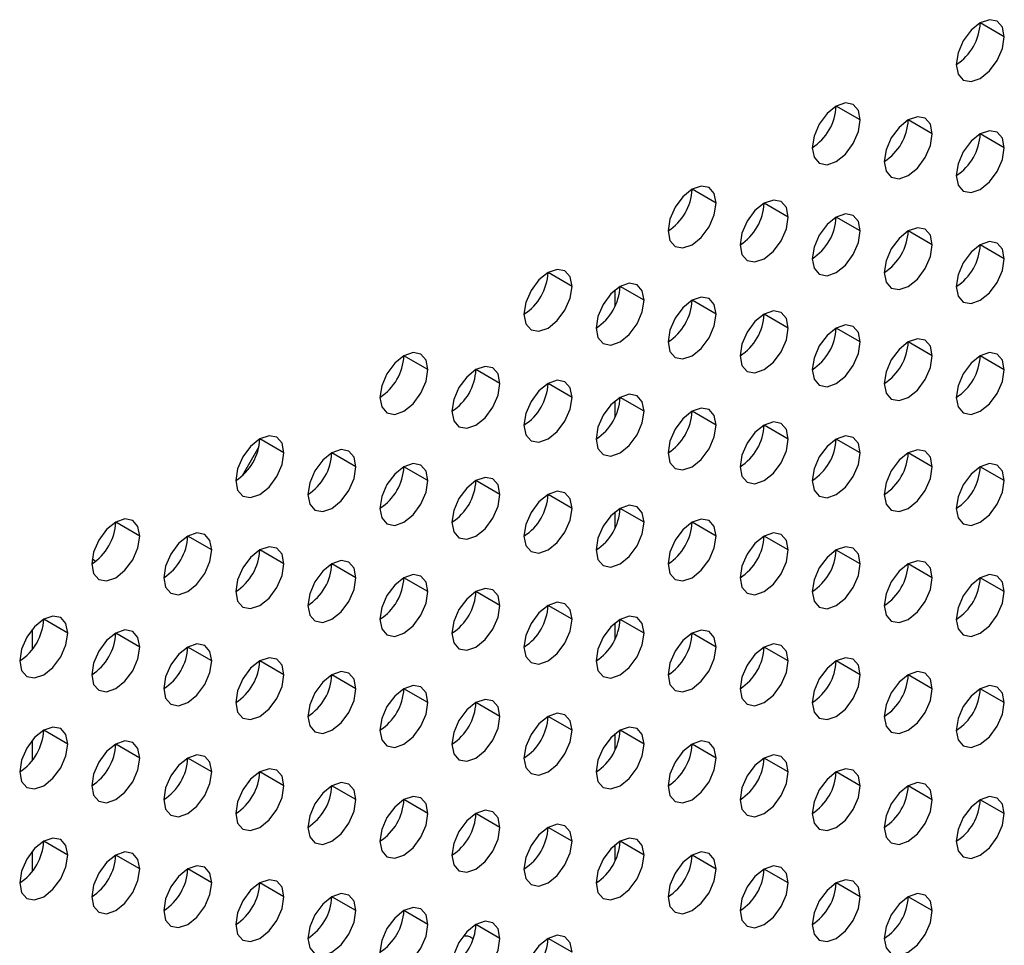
# Model space of a CAD drawing. Header units: millimetres. Extents: x 0 to 1118, y 0 to 864.
# Tile 221 of 254: x 953.73 to 958.57, y 715.54 to 720.08. Entities that reach past the tile are written whole.
import ezdxf

# ---------------------------------------------------------------- set-up
doc = ezdxf.new("R2010")
doc.units = ezdxf.units.MM

msp = doc.modelspace()

# ---------------------------------------------------------------- linework, layer by layer
at = {"color": 7, "linetype": 'Continuous', "lineweight": 25}
for p, q in [((958.5658, 719.9993), (958.4479, 720.0673)), ((957.8587, 719.5911), (957.7408, 719.6591)), ((958.2122, 719.523), (958.0944, 719.591)), ((958.5658, 719.4549), (958.4479, 719.5229)), ((957.1515, 719.1829), (957.0337, 719.2509)), ((957.5051, 719.1148), (957.3873, 719.1828)), ((957.8587, 719.0467), (957.7408, 719.1147)), ((958.2122, 718.9786), (958.0944, 719.0467)), ((958.5658, 718.9105), (958.4479, 718.9786)), ((956.4444, 718.7746), (956.3266, 718.8427)), ((956.798, 718.7066), (956.6801, 718.7746)), ((957.1515, 718.6385), (957.0337, 718.7065)), ((957.5051, 718.5704), (957.3873, 718.6384)), ((957.8587, 718.5023), (957.7408, 718.5704)), ((958.2122, 718.4343), (958.0944, 718.5023)), ((955.7373, 718.3664), (955.6195, 718.4345)), ((958.5658, 718.3662), (958.4479, 718.4342)), ((956.0909, 718.2984), (955.973, 718.3664)), ((956.4444, 718.2303), (956.3266, 718.2983)), ((956.798, 718.1622), (956.6801, 718.2302)), ((957.1515, 718.0941), (957.0337, 718.1622)), ((957.5051, 718.0261), (957.3873, 718.0941)), ((955.0302, 717.9582), (954.9124, 718.0263)), ((957.8587, 717.958), (957.7408, 718.026)), ((955.3838, 717.8902), (955.2659, 717.9582)), ((958.2122, 717.8899), (958.0944, 717.9579)), ((955.7373, 717.8221), (955.6195, 717.8901)), ((958.5658, 717.8218), (958.4479, 717.8899)), ((956.0909, 717.754), (955.973, 717.822)), ((956.4444, 717.6859), (956.3266, 717.754)), ((956.798, 717.6179), (956.6801, 717.6859)), ((954.3231, 717.55), (954.2053, 717.6181)), ((957.1515, 717.5498), (957.0337, 717.6178)), ((954.6767, 717.482), (954.5588, 717.55)), ((957.5051, 717.4817), (957.3873, 717.5497)), ((955.0302, 717.4139), (954.9124, 717.4819)), ((957.8587, 717.4136), (957.7408, 717.4816)), ((955.3838, 717.3458), (955.2659, 717.4138)), ((958.2122, 717.3455), (958.0944, 717.4136)), ((955.7373, 717.2777), (955.6195, 717.3458)), ((958.5658, 717.2775), (958.4479, 717.3455)), ((956.0909, 717.2096), (955.973, 717.2777)), ((956.4444, 717.1416), (956.3266, 717.2096)), ((953.9696, 717.0738), (953.8517, 717.1418)), ((956.798, 717.0735), (956.6801, 717.1415)), ((953.7961, 716.9942), (953.7961, 717.0936)), ((954.3231, 717.0057), (954.2053, 717.0737)), ((957.1515, 717.0054), (957.0337, 717.0734)), ((954.6767, 716.9376), (954.5588, 717.0056)), ((957.5051, 716.9373), (957.3873, 717.0054)), ((955.0302, 716.8695), (954.9124, 716.9376)), ((957.8587, 716.8693), (957.7408, 716.9373)), ((955.3838, 716.8014), (955.2659, 716.8695)), ((958.2122, 716.8012), (958.0944, 716.8692)), ((955.7373, 716.7334), (955.6195, 716.8014)), ((958.5658, 716.7331), (958.4479, 716.8011)), ((956.0909, 716.6653), (955.973, 716.7333)), ((956.4444, 716.5972), (956.3266, 716.6652)), ((953.9696, 716.5294), (953.8517, 716.5974)), ((956.798, 716.5291), (956.6801, 716.5972)), ((953.7961, 716.4498), (953.7961, 716.5493)), ((954.3231, 716.4613), (954.2053, 716.5294)), ((957.1515, 716.4611), (957.0337, 716.5291)), ((954.6767, 716.3932), (954.5588, 716.4613)), ((957.5051, 716.393), (957.3873, 716.461)), ((955.0302, 716.3252), (954.9124, 716.3932)), ((957.8587, 716.3249), (957.7408, 716.3929)), ((955.3838, 716.2571), (955.2659, 716.3251)), ((958.2122, 716.2568), (958.0944, 716.3248)), ((955.7373, 716.189), (955.6195, 716.257)), ((958.5658, 716.1887), (958.4479, 716.2568)), ((956.0909, 716.1209), (955.973, 716.189)), ((956.4444, 716.0528), (956.3266, 716.1209)), ((953.9696, 715.985), (953.8517, 716.0531)), ((956.798, 715.9848), (956.6801, 716.0528)), ((953.7961, 715.9054), (953.7961, 716.0049)), ((954.3231, 715.917), (954.2053, 715.985)), ((957.1515, 715.9167), (957.0337, 715.9847)), ((954.6767, 715.8489), (954.5588, 715.9169)), ((957.5051, 715.8486), (957.3873, 715.9166)), ((955.0302, 715.7808), (954.9124, 715.8488)), ((957.8587, 715.7805), (957.7408, 715.8486)), ((955.3838, 715.7127), (955.2659, 715.7808)), ((958.2122, 715.7125), (958.0944, 715.7805)), ((955.7373, 715.6446), (955.6195, 715.7127)), ((956.0909, 715.5766), (955.973, 715.6446)), ((956.4444, 715.5085), (956.3266, 715.5765))]:
    msp.add_line(p, q, dxfattribs=at)
at = {"color": 8, "linetype": 'Continuous', "lineweight": 25}
for p, q in [((956.6566, 718.6794), (956.6566, 718.7583)), ((956.6566, 718.1351), (956.6566, 718.214)), ((954.9081, 717.9875), (954.8259, 717.8452)), ((956.6566, 717.5907), (956.6566, 717.6696)), ((954.0895, 717.4405), (954.1057, 717.4261)), ((956.6566, 717.0464), (956.6566, 717.1252)), ((956.6566, 716.502), (956.6566, 716.5809)), ((956.6566, 715.9576), (956.6566, 716.0365))]:
    msp.add_line(p, q, dxfattribs=at)
at = {"color": 7, "linetype": 'Continuous', "lineweight": 25, "flags": 128}
for points in [[(958.5658, 719.9993), (958.5568, 720.0462), (958.5312, 720.0756), (958.493, 720.083), (958.4479, 720.0673), (958.4028, 720.0309), (958.3646, 719.9794), (958.339, 719.9205), (958.3301, 719.8632)], [(958.3301, 719.8632), (958.339, 719.8163), (958.3646, 719.7869), (958.4028, 719.7795), (958.4479, 719.7951), (958.493, 719.8315), (958.5312, 719.8831), (958.5568, 719.942), (958.5658, 719.9993)], [(957.8587, 719.5911), (957.8497, 719.638), (957.8241, 719.6674), (957.7859, 719.6748), (957.7408, 719.6591), (957.6957, 719.6227), (957.6575, 719.5711), (957.6319, 719.5122), (957.623, 719.455)], [(957.623, 719.455), (957.6319, 719.4081), (957.6575, 719.3787), (957.6957, 719.3713), (957.7408, 719.3869), (957.7859, 719.4233), (957.8241, 719.4749), (957.8497, 719.5338), (957.8587, 719.5911)], [(958.2122, 719.523), (958.2032, 719.5699), (958.1777, 719.5993), (958.1395, 719.6067), (958.0944, 719.591), (958.0493, 719.5546), (958.011, 719.5031), (957.9855, 719.4442), (957.9765, 719.3869)], [(957.9765, 719.3869), (957.9855, 719.34), (958.011, 719.3106), (958.0493, 719.3032), (958.0944, 719.3189), (958.1395, 719.3552), (958.1777, 719.4068), (958.2032, 719.4657), (958.2122, 719.523)], [(958.5658, 719.4549), (958.5568, 719.5018), (958.5312, 719.5312), (958.493, 719.5386), (958.4479, 719.523), (958.4028, 719.4866), (958.3646, 719.435), (958.339, 719.3761), (958.3301, 719.3188)], [(958.3301, 719.3188), (958.339, 719.2719), (958.3646, 719.2425), (958.4028, 719.2351), (958.4479, 719.2508), (958.493, 719.2872), (958.5312, 719.3387), (958.5568, 719.3976), (958.5658, 719.4549)], [(957.1515, 719.1829), (957.1426, 719.2298), (957.117, 719.2592), (957.0788, 719.2666), (957.0337, 719.2509), (956.9886, 719.2145), (956.9504, 719.1629), (956.9248, 719.104), (956.9158, 719.0468)], [(956.9158, 719.0468), (956.9248, 718.9999), (956.9504, 718.9705), (956.9886, 718.9631), (957.0337, 718.9787), (957.0788, 719.0151), (957.117, 719.0667), (957.1426, 719.1256), (957.1515, 719.1829)], [(957.5051, 719.1148), (957.4961, 719.1617), (957.4706, 719.1911), (957.4324, 719.1985), (957.3873, 719.1828), (957.3422, 719.1464), (957.3039, 719.0949), (957.2784, 719.036), (957.2694, 718.9787)], [(957.2694, 718.9787), (957.2784, 718.9318), (957.3039, 718.9024), (957.3422, 718.895), (957.3873, 718.9107), (957.4324, 718.947), (957.4706, 718.9986), (957.4961, 719.0575), (957.5051, 719.1148)], [(957.8587, 719.0467), (957.8497, 719.0936), (957.8241, 719.123), (957.7859, 719.1304), (957.7408, 719.1148), (957.6957, 719.0784), (957.6575, 719.0268), (957.6319, 718.9679), (957.623, 718.9106)], [(957.623, 718.9106), (957.6319, 718.8637), (957.6575, 718.8343), (957.6957, 718.8269), (957.7408, 718.8426), (957.7859, 718.879), (957.8241, 718.9305), (957.8497, 718.9894), (957.8587, 719.0467)], [(958.2122, 718.9786), (958.2032, 719.0255), (958.1777, 719.0549), (958.1395, 719.0624), (958.0944, 719.0467), (958.0493, 719.0103), (958.011, 718.9587), (957.9855, 718.8998), (957.9765, 718.8426)], [(958.5658, 718.9105), (958.5568, 718.9574), (958.5312, 718.9868), (958.493, 718.9943), (958.4479, 718.9786), (958.4028, 718.9422), (958.3646, 718.8906), (958.339, 718.8317), (958.3301, 718.7745)], [(957.9765, 718.8426), (957.9855, 718.7957), (958.011, 718.7662), (958.0493, 718.7588), (958.0944, 718.7745), (958.1395, 718.8109), (958.1777, 718.8625), (958.2032, 718.9214), (958.2122, 718.9786)], [(958.3301, 718.7745), (958.339, 718.7276), (958.3646, 718.6982), (958.4028, 718.6907), (958.4479, 718.7064), (958.493, 718.7428), (958.5312, 718.7944), (958.5568, 718.8533), (958.5658, 718.9105)], [(956.4444, 718.7746), (956.4355, 718.8216), (956.4099, 718.851), (956.3717, 718.8584), (956.3266, 718.8427), (956.2815, 718.8063), (956.2433, 718.7547), (956.2177, 718.6958), (956.2087, 718.6386)], [(956.2087, 718.6386), (956.2177, 718.5917), (956.2433, 718.5623), (956.2815, 718.5548), (956.3266, 718.5705), (956.3717, 718.6069), (956.4099, 718.6585), (956.4355, 718.7174), (956.4444, 718.7746)], [(956.798, 718.7066), (956.789, 718.7535), (956.7635, 718.7829), (956.7252, 718.7903), (956.6801, 718.7746), (956.635, 718.7382), (956.5968, 718.6867), (956.5713, 718.6278), (956.5623, 718.5705)], [(956.5623, 718.5705), (956.5713, 718.5236), (956.5968, 718.4942), (956.635, 718.4868), (956.6801, 718.5024), (956.7252, 718.5388), (956.7635, 718.5904), (956.789, 718.6493), (956.798, 718.7066)], [(957.1515, 718.6385), (957.1426, 718.6854), (957.117, 718.7148), (957.0788, 718.7222), (957.0337, 718.7065), (956.9886, 718.6702), (956.9504, 718.6186), (956.9248, 718.5597), (956.9158, 718.5024)], [(957.5051, 718.5704), (957.4961, 718.6173), (957.4706, 718.6467), (957.4324, 718.6541), (957.3873, 718.6385), (957.3422, 718.6021), (957.3039, 718.5505), (957.2784, 718.4916), (957.2694, 718.4343)], [(956.9158, 718.5024), (956.9248, 718.4555), (956.9504, 718.4261), (956.9886, 718.4187), (957.0337, 718.4344), (957.0788, 718.4708), (957.117, 718.5223), (957.1426, 718.5812), (957.1515, 718.6385)], [(957.2694, 718.4343), (957.2784, 718.3874), (957.3039, 718.358), (957.3422, 718.3506), (957.3873, 718.3663), (957.4324, 718.4027), (957.4706, 718.4543), (957.4961, 718.5132), (957.5051, 718.5704)], [(957.8587, 718.5023), (957.8497, 718.5492), (957.8241, 718.5786), (957.7859, 718.5861), (957.7408, 718.5704), (957.6957, 718.534), (957.6575, 718.4824), (957.6319, 718.4235), (957.623, 718.3663)], [(958.2122, 718.4343), (958.2032, 718.4812), (958.1777, 718.5106), (958.1395, 718.518), (958.0944, 718.5023), (958.0493, 718.4659), (958.011, 718.4143), (957.9855, 718.3554), (957.9765, 718.2982)], [(957.623, 718.3663), (957.6319, 718.3194), (957.6575, 718.29), (957.6957, 718.2825), (957.7408, 718.2982), (957.7859, 718.3346), (957.8241, 718.3862), (957.8497, 718.4451), (957.8587, 718.5023)], [(955.7373, 718.3664), (955.7284, 718.4133), (955.7028, 718.4427), (955.6646, 718.4502), (955.6195, 718.4345), (955.5744, 718.3981), (955.5362, 718.3465), (955.5106, 718.2876), (955.5016, 718.2304)], [(957.9765, 718.2982), (957.9855, 718.2513), (958.011, 718.2219), (958.0493, 718.2145), (958.0944, 718.2301), (958.1395, 718.2665), (958.1777, 718.3181), (958.2032, 718.377), (958.2122, 718.4343)], [(958.5658, 718.3662), (958.5568, 718.4131), (958.5312, 718.4425), (958.493, 718.4499), (958.4479, 718.4342), (958.4028, 718.3978), (958.3646, 718.3463), (958.339, 718.2874), (958.3301, 718.2301)], [(955.5016, 718.2304), (955.5106, 718.1835), (955.5362, 718.1541), (955.5744, 718.1466), (955.6195, 718.1623), (955.6646, 718.1987), (955.7028, 718.2503), (955.7284, 718.3092), (955.7373, 718.3664)], [(956.0909, 718.2984), (956.0819, 718.3453), (956.0564, 718.3747), (956.0181, 718.3821), (955.973, 718.3664), (955.9279, 718.33), (955.8897, 718.2785), (955.8642, 718.2196), (955.8552, 718.1623)], [(958.3301, 718.2301), (958.339, 718.1832), (958.3646, 718.1538), (958.4028, 718.1464), (958.4479, 718.1621), (958.493, 718.1985), (958.5312, 718.25), (958.5568, 718.3089), (958.5658, 718.3662)], [(956.4444, 718.2303), (956.4355, 718.2772), (956.4099, 718.3066), (956.3717, 718.314), (956.3266, 718.2983), (956.2815, 718.262), (956.2433, 718.2104), (956.2177, 718.1515), (956.2087, 718.0942)], [(955.8552, 718.1623), (955.8642, 718.1154), (955.8897, 718.086), (955.9279, 718.0786), (955.973, 718.0942), (956.0181, 718.1306), (956.0564, 718.1822), (956.0819, 718.2411), (956.0909, 718.2984)], [(956.2087, 718.0942), (956.2177, 718.0473), (956.2433, 718.0179), (956.2815, 718.0105), (956.3266, 718.0262), (956.3717, 718.0626), (956.4099, 718.1141), (956.4355, 718.173), (956.4444, 718.2303)], [(956.798, 718.1622), (956.789, 718.2091), (956.7635, 718.2385), (956.7252, 718.2459), (956.6801, 718.2303), (956.635, 718.1939), (956.5968, 718.1423), (956.5713, 718.0834), (956.5623, 718.0261)], [(957.1515, 718.0941), (957.1426, 718.141), (957.117, 718.1704), (957.0788, 718.1779), (957.0337, 718.1622), (956.9886, 718.1258), (956.9504, 718.0742), (956.9248, 718.0153), (956.9158, 717.9581)], [(956.5623, 718.0261), (956.5713, 717.9792), (956.5968, 717.9498), (956.635, 717.9424), (956.6801, 717.9581), (956.7252, 717.9945), (956.7635, 718.0461), (956.789, 718.105), (956.798, 718.1622)], [(956.9158, 717.9581), (956.9248, 717.9112), (956.9504, 717.8818), (956.9886, 717.8743), (957.0337, 717.89), (957.0788, 717.9264), (957.117, 717.978), (957.1426, 718.0369), (957.1515, 718.0941)], [(957.5051, 718.0261), (957.4961, 718.073), (957.4706, 718.1024), (957.4324, 718.1098), (957.3873, 718.0941), (957.3422, 718.0577), (957.3039, 718.0061), (957.2784, 717.9472), (957.2694, 717.89)], [(955.0302, 717.9582), (955.0213, 718.0051), (954.9957, 718.0345), (954.9575, 718.042), (954.9124, 718.0263), (954.8673, 717.9899), (954.829, 717.9383), (954.8035, 717.8794), (954.7945, 717.8222)], [(957.2694, 717.89), (957.2784, 717.8431), (957.3039, 717.8137), (957.3422, 717.8063), (957.3873, 717.8219), (957.4324, 717.8583), (957.4706, 717.9099), (957.4961, 717.9688), (957.5051, 718.0261)], [(957.8587, 717.958), (957.8497, 718.0049), (957.8241, 718.0343), (957.7859, 718.0417), (957.7408, 718.026), (957.6957, 717.9896), (957.6575, 717.9381), (957.6319, 717.8792), (957.623, 717.8219)], [(955.3838, 717.8902), (955.3748, 717.9371), (955.3493, 717.9665), (955.311, 717.9739), (955.2659, 717.9582), (955.2208, 717.9218), (955.1826, 717.8703), (955.1571, 717.8114), (955.1481, 717.7541)], [(958.2122, 717.8899), (958.2032, 717.9368), (958.1777, 717.9662), (958.1395, 717.9736), (958.0944, 717.958), (958.0493, 717.9216), (958.011, 717.87), (957.9855, 717.8111), (957.9765, 717.7538)], [(954.7945, 717.8222), (954.8035, 717.7753), (954.829, 717.7459), (954.8673, 717.7384), (954.9124, 717.7541), (954.9575, 717.7905), (954.9957, 717.8421), (955.0213, 717.901), (955.0302, 717.9582)], [(957.623, 717.8219), (957.6319, 717.775), (957.6575, 717.7456), (957.6957, 717.7382), (957.7408, 717.7539), (957.7859, 717.7902), (957.8241, 717.8418), (957.8497, 717.9007), (957.8587, 717.958)], [(955.1481, 717.7541), (955.1571, 717.7072), (955.1826, 717.6778), (955.2208, 717.6704), (955.2659, 717.686), (955.311, 717.7224), (955.3493, 717.774), (955.3748, 717.8329), (955.3838, 717.8902)], [(955.7373, 717.8221), (955.7284, 717.869), (955.7028, 717.8984), (955.6646, 717.9058), (955.6195, 717.8901), (955.5744, 717.8537), (955.5362, 717.8022), (955.5106, 717.7433), (955.5016, 717.686)], [(957.9765, 717.7538), (957.9855, 717.7069), (958.011, 717.6775), (958.0493, 717.6701), (958.0944, 717.6858), (958.1395, 717.7222), (958.1777, 717.7737), (958.2032, 717.8326), (958.2122, 717.8899)], [(958.5658, 717.8218), (958.5568, 717.8687), (958.5312, 717.8981), (958.493, 717.9056), (958.4479, 717.8899), (958.4028, 717.8535), (958.3646, 717.8019), (958.339, 717.743), (958.3301, 717.6858)], [(956.0909, 717.754), (956.0819, 717.8009), (956.0564, 717.8303), (956.0181, 717.8377), (955.973, 717.8221), (955.9279, 717.7857), (955.8897, 717.7341), (955.8642, 717.6752), (955.8552, 717.6179)], [(955.5016, 717.686), (955.5106, 717.6391), (955.5362, 717.6097), (955.5744, 717.6023), (955.6195, 717.618), (955.6646, 717.6544), (955.7028, 717.7059), (955.7284, 717.7648), (955.7373, 717.8221)], [(958.3301, 717.6858), (958.339, 717.6389), (958.3646, 717.6094), (958.4028, 717.602), (958.4479, 717.6177), (958.493, 717.6541), (958.5312, 717.7057), (958.5568, 717.7646), (958.5658, 717.8218)], [(955.8552, 717.6179), (955.8642, 717.571), (955.8897, 717.5416), (955.9279, 717.5342), (955.973, 717.5499), (956.0181, 717.5863), (956.0564, 717.6378), (956.0819, 717.6967), (956.0909, 717.754)], [(956.4444, 717.6859), (956.4355, 717.7328), (956.4099, 717.7622), (956.3717, 717.7697), (956.3266, 717.754), (956.2815, 717.7176), (956.2433, 717.666), (956.2177, 717.6071), (956.2087, 717.5499)], [(956.2087, 717.5499), (956.2177, 717.503), (956.2433, 717.4736), (956.2815, 717.4661), (956.3266, 717.4818), (956.3717, 717.5182), (956.4099, 717.5698), (956.4355, 717.6287), (956.4444, 717.6859)], [(956.798, 717.6179), (956.789, 717.6648), (956.7635, 717.6942), (956.7252, 717.7016), (956.6801, 717.6859), (956.635, 717.6495), (956.5968, 717.5979), (956.5713, 717.539), (956.5623, 717.4818)], [(954.3231, 717.55), (954.3142, 717.5969), (954.2886, 717.6263), (954.2504, 717.6338), (954.2053, 717.6181), (954.1602, 717.5817), (954.1219, 717.5301), (954.0964, 717.4712), (954.0874, 717.414)], [(957.1515, 717.5498), (957.1426, 717.5967), (957.117, 717.6261), (957.0788, 717.6335), (957.0337, 717.6178), (956.9886, 717.5814), (956.9504, 717.5299), (956.9248, 717.471), (956.9158, 717.4137)], [(956.5623, 717.4818), (956.5713, 717.4349), (956.5968, 717.4055), (956.635, 717.398), (956.6801, 717.4137), (956.7252, 717.4501), (956.7635, 717.5017), (956.789, 717.5606), (956.798, 717.6179)], [(954.0874, 717.414), (954.0964, 717.3671), (954.1219, 717.3377), (954.1602, 717.3302), (954.2053, 717.3459), (954.2504, 717.3823), (954.2886, 717.4339), (954.3142, 717.4928), (954.3231, 717.55)], [(954.6767, 717.482), (954.6677, 717.5289), (954.6422, 717.5583), (954.6039, 717.5657), (954.5588, 717.55), (954.5137, 717.5136), (954.4755, 717.462), (954.4499, 717.4031), (954.441, 717.3459)], [(956.9158, 717.4137), (956.9248, 717.3668), (956.9504, 717.3374), (956.9886, 717.33), (957.0337, 717.3456), (957.0788, 717.382), (957.117, 717.4336), (957.1426, 717.4925), (957.1515, 717.5498)], [(957.5051, 717.4817), (957.4961, 717.5286), (957.4706, 717.558), (957.4324, 717.5654), (957.3873, 717.5497), (957.3422, 717.5134), (957.3039, 717.4618), (957.2784, 717.4029), (957.2694, 717.3456)], [(955.0302, 717.4139), (955.0213, 717.4608), (954.9957, 717.4902), (954.9575, 717.4976), (954.9124, 717.4819), (954.8673, 717.4455), (954.829, 717.394), (954.8035, 717.3351), (954.7945, 717.2778)], [(957.8587, 717.4136), (957.8497, 717.4605), (957.8241, 717.4899), (957.7859, 717.4973), (957.7408, 717.4817), (957.6957, 717.4453), (957.6575, 717.3937), (957.6319, 717.3348), (957.623, 717.2775)], [(954.441, 717.3459), (954.4499, 717.299), (954.4755, 717.2696), (954.5137, 717.2622), (954.5588, 717.2778), (954.6039, 717.3142), (954.6422, 717.3658), (954.6677, 717.4247), (954.6767, 717.482)], [(957.2694, 717.3456), (957.2784, 717.2987), (957.3039, 717.2693), (957.3422, 717.2619), (957.3873, 717.2776), (957.4324, 717.314), (957.4706, 717.3655), (957.4961, 717.4244), (957.5051, 717.4817)], [(954.7945, 717.2778), (954.8035, 717.2309), (954.829, 717.2015), (954.8673, 717.1941), (954.9124, 717.2098), (954.9575, 717.2462), (954.9957, 717.2977), (955.0213, 717.3566), (955.0302, 717.4139)], [(955.3838, 717.3458), (955.3748, 717.3927), (955.3493, 717.4221), (955.311, 717.4295), (955.2659, 717.4139), (955.2208, 717.3775), (955.1826, 717.3259), (955.1571, 717.267), (955.1481, 717.2097)], [(957.623, 717.2775), (957.6319, 717.2306), (957.6575, 717.2012), (957.6957, 717.1938), (957.7408, 717.2095), (957.7859, 717.2459), (957.8241, 717.2975), (957.8497, 717.3564), (957.8587, 717.4136)], [(958.2122, 717.3455), (958.2032, 717.3924), (958.1777, 717.4218), (958.1395, 717.4293), (958.0944, 717.4136), (958.0493, 717.3772), (958.011, 717.3256), (957.9855, 717.2667), (957.9765, 717.2095)], [(955.1481, 717.2097), (955.1571, 717.1628), (955.1826, 717.1334), (955.2208, 717.126), (955.2659, 717.1417), (955.311, 717.1781), (955.3493, 717.2296), (955.3748, 717.2885), (955.3838, 717.3458)], [(955.7373, 717.2777), (955.7284, 717.3246), (955.7028, 717.354), (955.6646, 717.3615), (955.6195, 717.3458), (955.5744, 717.3094), (955.5362, 717.2578), (955.5106, 717.1989), (955.5016, 717.1417)], [(957.9765, 717.2095), (957.9855, 717.1626), (958.011, 717.1332), (958.0493, 717.1257), (958.0944, 717.1414), (958.1395, 717.1778), (958.1777, 717.2294), (958.2032, 717.2883), (958.2122, 717.3455)], [(958.5658, 717.2775), (958.5568, 717.3244), (958.5312, 717.3538), (958.493, 717.3612), (958.4479, 717.3455), (958.4028, 717.3091), (958.3646, 717.2575), (958.339, 717.1986), (958.3301, 717.1414)], [(955.5016, 717.1417), (955.5106, 717.0948), (955.5362, 717.0654), (955.5744, 717.0579), (955.6195, 717.0736), (955.6646, 717.11), (955.7028, 717.1616), (955.7284, 717.2205), (955.7373, 717.2777)], [(956.0909, 717.2096), (956.0819, 717.2565), (956.0564, 717.2859), (956.0181, 717.2934), (955.973, 717.2777), (955.9279, 717.2413), (955.8897, 717.1897), (955.8642, 717.1308), (955.8552, 717.0736)], [(958.3301, 717.1414), (958.339, 717.0945), (958.3646, 717.0651), (958.4028, 717.0577), (958.4479, 717.0733), (958.493, 717.1097), (958.5312, 717.1613), (958.5568, 717.2202), (958.5658, 717.2775)], [(955.8552, 717.0736), (955.8642, 717.0267), (955.8897, 716.9973), (955.9279, 716.9898), (955.973, 717.0055), (956.0181, 717.0419), (956.0564, 717.0935), (956.0819, 717.1524), (956.0909, 717.2096)], [(956.4444, 717.1416), (956.4355, 717.1885), (956.4099, 717.2179), (956.3717, 717.2253), (956.3266, 717.2096), (956.2815, 717.1732), (956.2433, 717.1217), (956.2177, 717.0628), (956.2087, 717.0055)], [(953.9696, 717.0738), (953.9606, 717.1207), (953.9351, 717.1501), (953.8968, 717.1575), (953.8517, 717.1418), (953.8066, 717.1054), (953.7684, 717.0538), (953.7428, 716.9949), (953.7339, 716.9377)], [(956.798, 717.0735), (956.789, 717.1204), (956.7635, 717.1498), (956.7252, 717.1572), (956.6801, 717.1415), (956.635, 717.1052), (956.5968, 717.0536), (956.5713, 716.9947), (956.5623, 716.9374)], [(956.2087, 717.0055), (956.2177, 716.9586), (956.2433, 716.9292), (956.2815, 716.9218), (956.3266, 716.9374), (956.3717, 716.9738), (956.4099, 717.0254), (956.4355, 717.0843), (956.4444, 717.1416)], [(953.7339, 716.9377), (953.7428, 716.8908), (953.7684, 716.8614), (953.8066, 716.854), (953.8517, 716.8696), (953.8968, 716.906), (953.9351, 716.9576), (953.9606, 717.0165), (953.9696, 717.0738)], [(954.3231, 717.0057), (954.3142, 717.0526), (954.2886, 717.082), (954.2504, 717.0894), (954.2053, 717.0737), (954.1602, 717.0373), (954.1219, 716.9858), (954.0964, 716.9269), (954.0874, 716.8696)], [(956.5623, 716.9374), (956.5713, 716.8905), (956.5968, 716.8611), (956.635, 716.8537), (956.6801, 716.8694), (956.7252, 716.9058), (956.7635, 716.9573), (956.789, 717.0162), (956.798, 717.0735)], [(957.1515, 717.0054), (957.1426, 717.0523), (957.117, 717.0817), (957.0788, 717.0891), (957.0337, 717.0735), (956.9886, 717.0371), (956.9504, 716.9855), (956.9248, 716.9266), (956.9158, 716.8693)], [(954.0874, 716.8696), (954.0964, 716.8227), (954.1219, 716.7933), (954.1602, 716.7859), (954.2053, 716.8016), (954.2504, 716.8379), (954.2886, 716.8895), (954.3142, 716.9484), (954.3231, 717.0057)], [(954.6767, 716.9376), (954.6677, 716.9845), (954.6422, 717.0139), (954.6039, 717.0213), (954.5588, 717.0057), (954.5137, 716.9693), (954.4755, 716.9177), (954.4499, 716.8588), (954.441, 716.8015)], [(956.9158, 716.8693), (956.9248, 716.8224), (956.9504, 716.793), (956.9886, 716.7856), (957.0337, 716.8013), (957.0788, 716.8377), (957.117, 716.8893), (957.1426, 716.9482), (957.1515, 717.0054)], [(957.5051, 716.9373), (957.4961, 716.9842), (957.4706, 717.0136), (957.4324, 717.0211), (957.3873, 717.0054), (957.3422, 716.969), (957.3039, 716.9174), (957.2784, 716.8585), (957.2694, 716.8013)], [(954.441, 716.8015), (954.4499, 716.7546), (954.4755, 716.7252), (954.5137, 716.7178), (954.5588, 716.7335), (954.6039, 716.7699), (954.6422, 716.8214), (954.6677, 716.8803), (954.6767, 716.9376)], [(955.0302, 716.8695), (955.0213, 716.9164), (954.9957, 716.9458), (954.9575, 716.9533), (954.9124, 716.9376), (954.8673, 716.9012), (954.829, 716.8496), (954.8035, 716.7907), (954.7945, 716.7335)], [(957.2694, 716.8013), (957.2784, 716.7544), (957.3039, 716.725), (957.3422, 716.7175), (957.3873, 716.7332), (957.4324, 716.7696), (957.4706, 716.8212), (957.4961, 716.8801), (957.5051, 716.9373)], [(957.8587, 716.8693), (957.8497, 716.9162), (957.8241, 716.9456), (957.7859, 716.953), (957.7408, 716.9373), (957.6957, 716.9009), (957.6575, 716.8493), (957.6319, 716.7904), (957.623, 716.7332)], [(954.7945, 716.7335), (954.8035, 716.6866), (954.829, 716.6571), (954.8673, 716.6497), (954.9124, 716.6654), (954.9575, 716.7018), (954.9957, 716.7534), (955.0213, 716.8123), (955.0302, 716.8695)], [(955.3838, 716.8014), (955.3748, 716.8483), (955.3493, 716.8777), (955.311, 716.8852), (955.2659, 716.8695), (955.2208, 716.8331), (955.1826, 716.7815), (955.1571, 716.7226), (955.1481, 716.6654)], [(957.623, 716.7332), (957.6319, 716.6863), (957.6575, 716.6569), (957.6957, 716.6495), (957.7408, 716.6651), (957.7859, 716.7015), (957.8241, 716.7531), (957.8497, 716.812), (957.8587, 716.8693)], [(958.2122, 716.8012), (958.2032, 716.8481), (958.1777, 716.8775), (958.1395, 716.8849), (958.0944, 716.8692), (958.0493, 716.8328), (958.011, 716.7813), (957.9855, 716.7224), (957.9765, 716.6651)], [(955.7373, 716.7334), (955.7284, 716.7803), (955.7028, 716.8097), (955.6646, 716.8171), (955.6195, 716.8014), (955.5744, 716.765), (955.5362, 716.7135), (955.5106, 716.6546), (955.5016, 716.5973)], [(958.5658, 716.7331), (958.5568, 716.78), (958.5312, 716.8094), (958.493, 716.8168), (958.4479, 716.8012), (958.4028, 716.7648), (958.3646, 716.7132), (958.339, 716.6543), (958.3301, 716.597)], [(955.1481, 716.6654), (955.1571, 716.6185), (955.1826, 716.5891), (955.2208, 716.5816), (955.2659, 716.5973), (955.311, 716.6337), (955.3493, 716.6853), (955.3748, 716.7442), (955.3838, 716.8014)], [(957.9765, 716.6651), (957.9855, 716.6182), (958.011, 716.5888), (958.0493, 716.5814), (958.0944, 716.5971), (958.1395, 716.6334), (958.1777, 716.685), (958.2032, 716.7439), (958.2122, 716.8012)], [(955.5016, 716.5973), (955.5106, 716.5504), (955.5362, 716.521), (955.5744, 716.5136), (955.6195, 716.5292), (955.6646, 716.5656), (955.7028, 716.6172), (955.7284, 716.6761), (955.7373, 716.7334)], [(956.0909, 716.6653), (956.0819, 716.7122), (956.0564, 716.7416), (956.0181, 716.749), (955.973, 716.7333), (955.9279, 716.6969), (955.8897, 716.6454), (955.8642, 716.5865), (955.8552, 716.5292)], [(958.3301, 716.597), (958.339, 716.5501), (958.3646, 716.5207), (958.4028, 716.5133), (958.4479, 716.529), (958.493, 716.5654), (958.5312, 716.6169), (958.5568, 716.6758), (958.5658, 716.7331)], [(956.4444, 716.5972), (956.4355, 716.6441), (956.4099, 716.6735), (956.3717, 716.6809), (956.3266, 716.6653), (956.2815, 716.6289), (956.2433, 716.5773), (956.2177, 716.5184), (956.2087, 716.4611)], [(955.8552, 716.5292), (955.8642, 716.4823), (955.8897, 716.4529), (955.9279, 716.4455), (955.973, 716.4612), (956.0181, 716.4976), (956.0564, 716.5491), (956.0819, 716.608), (956.0909, 716.6653)], [(953.9696, 716.5294), (953.9606, 716.5763), (953.9351, 716.6057), (953.8968, 716.6131), (953.8517, 716.5975), (953.8066, 716.5611), (953.7684, 716.5095), (953.7428, 716.4506), (953.7339, 716.3933)], [(956.2087, 716.4611), (956.2177, 716.4142), (956.2433, 716.3848), (956.2815, 716.3774), (956.3266, 716.3931), (956.3717, 716.4295), (956.4099, 716.4811), (956.4355, 716.5399), (956.4444, 716.5972)], [(956.798, 716.5291), (956.789, 716.576), (956.7635, 716.6054), (956.7252, 716.6129), (956.6801, 716.5972), (956.635, 716.5608), (956.5968, 716.5092), (956.5713, 716.4503), (956.5623, 716.3931)], [(953.7339, 716.3933), (953.7428, 716.3464), (953.7684, 716.317), (953.8066, 716.3096), (953.8517, 716.3253), (953.8968, 716.3617), (953.9351, 716.4132), (953.9606, 716.4721), (953.9696, 716.5294)], [(954.3231, 716.4613), (954.3142, 716.5082), (954.2886, 716.5376), (954.2504, 716.545), (954.2053, 716.5294), (954.1602, 716.493), (954.1219, 716.4414), (954.0964, 716.3825), (954.0874, 716.3252)], [(956.5623, 716.3931), (956.5713, 716.3462), (956.5968, 716.3168), (956.635, 716.3093), (956.6801, 716.325), (956.7252, 716.3614), (956.7635, 716.413), (956.789, 716.4719), (956.798, 716.5291)], [(957.1515, 716.4611), (957.1426, 716.508), (957.117, 716.5374), (957.0788, 716.5448), (957.0337, 716.5291), (956.9886, 716.4927), (956.9504, 716.4411), (956.9248, 716.3822), (956.9158, 716.325)], [(954.6767, 716.3932), (954.6677, 716.4401), (954.6422, 716.4695), (954.6039, 716.477), (954.5588, 716.4613), (954.5137, 716.4249), (954.4755, 716.3733), (954.4499, 716.3144), (954.441, 716.2572)], [(957.5051, 716.393), (957.4961, 716.4399), (957.4706, 716.4693), (957.4324, 716.4767), (957.3873, 716.461), (957.3422, 716.4246), (957.3039, 716.3731), (957.2784, 716.3142), (957.2694, 716.2569)], [(954.0874, 716.3252), (954.0964, 716.2783), (954.1219, 716.2489), (954.1602, 716.2415), (954.2053, 716.2572), (954.2504, 716.2936), (954.2886, 716.3452), (954.3142, 716.4041), (954.3231, 716.4613)], [(956.9158, 716.325), (956.9248, 716.2781), (956.9504, 716.2487), (956.9886, 716.2413), (957.0337, 716.2569), (957.0788, 716.2933), (957.117, 716.3449), (957.1426, 716.4038), (957.1515, 716.4611)], [(954.441, 716.2572), (954.4499, 716.2103), (954.4755, 716.1809), (954.5137, 716.1734), (954.5588, 716.1891), (954.6039, 716.2255), (954.6422, 716.2771), (954.6677, 716.336), (954.6767, 716.3932)], [(955.0302, 716.3252), (955.0213, 716.3721), (954.9957, 716.4015), (954.9575, 716.4089), (954.9124, 716.3932), (954.8673, 716.3568), (954.829, 716.3052), (954.8035, 716.2463), (954.7945, 716.1891)], [(957.2694, 716.2569), (957.2784, 716.21), (957.3039, 716.1806), (957.3422, 716.1732), (957.3873, 716.1888), (957.4324, 716.2252), (957.4706, 716.2768), (957.4961, 716.3357), (957.5051, 716.393)], [(957.8587, 716.3249), (957.8497, 716.3718), (957.8241, 716.4012), (957.7859, 716.4086), (957.7408, 716.393), (957.6957, 716.3566), (957.6575, 716.305), (957.6319, 716.2461), (957.623, 716.1888)], [(955.3838, 716.2571), (955.3748, 716.304), (955.3493, 716.3334), (955.311, 716.3408), (955.2659, 716.3251), (955.2208, 716.2887), (955.1826, 716.2372), (955.1571, 716.1783), (955.1481, 716.121)], [(958.2122, 716.2568), (958.2032, 716.3037), (958.1777, 716.3331), (958.1395, 716.3405), (958.0944, 716.3249), (958.0493, 716.2885), (958.011, 716.2369), (957.9855, 716.178), (957.9765, 716.1207)], [(954.7945, 716.1891), (954.8035, 716.1422), (954.829, 716.1128), (954.8673, 716.1054), (954.9124, 716.121), (954.9575, 716.1574), (954.9957, 716.209), (955.0213, 716.2679), (955.0302, 716.3252)], [(957.623, 716.1888), (957.6319, 716.1419), (957.6575, 716.1125), (957.6957, 716.1051), (957.7408, 716.1208), (957.7859, 716.1572), (957.8241, 716.2087), (957.8497, 716.2676), (957.8587, 716.3249)], [(955.1481, 716.121), (955.1571, 716.0741), (955.1826, 716.0447), (955.2208, 716.0373), (955.2659, 716.053), (955.311, 716.0894), (955.3493, 716.1409), (955.3748, 716.1998), (955.3838, 716.2571)], [(955.7373, 716.189), (955.7284, 716.2359), (955.7028, 716.2653), (955.6646, 716.2727), (955.6195, 716.2571), (955.5744, 716.2207), (955.5362, 716.1691), (955.5106, 716.1102), (955.5016, 716.0529)], [(957.9765, 716.1207), (957.9855, 716.0738), (958.011, 716.0444), (958.0493, 716.037), (958.0944, 716.0527), (958.1395, 716.0891), (958.1777, 716.1407), (958.2032, 716.1996), (958.2122, 716.2568)], [(958.5658, 716.1887), (958.5568, 716.2356), (958.5312, 716.265), (958.493, 716.2725), (958.4479, 716.2568), (958.4028, 716.2204), (958.3646, 716.1688), (958.339, 716.1099), (958.3301, 716.0527)], [(955.5016, 716.0529), (955.5106, 716.006), (955.5362, 715.9766), (955.5744, 715.9692), (955.6195, 715.9849), (955.6646, 716.0213), (955.7028, 716.0728), (955.7284, 716.1317), (955.7373, 716.189)], [(956.0909, 716.1209), (956.0819, 716.1678), (956.0564, 716.1972), (956.0181, 716.2047), (955.973, 716.189), (955.9279, 716.1526), (955.8897, 716.101), (955.8642, 716.0421), (955.8552, 715.9849)], [(958.3301, 716.0527), (958.339, 716.0058), (958.3646, 715.9764), (958.4028, 715.9689), (958.4479, 715.9846), (958.493, 716.021), (958.5312, 716.0726), (958.5568, 716.1315), (958.5658, 716.1887)], [(956.4444, 716.0528), (956.4355, 716.0997), (956.4099, 716.1292), (956.3717, 716.1366), (956.3266, 716.1209), (956.2815, 716.0845), (956.2433, 716.0329), (956.2177, 715.974), (956.2087, 715.9168)], [(955.8552, 715.9849), (955.8642, 715.938), (955.8897, 715.9086), (955.9279, 715.9011), (955.973, 715.9168), (956.0181, 715.9532), (956.0564, 716.0048), (956.0819, 716.0637), (956.0909, 716.1209)], [(953.9696, 715.985), (953.9606, 716.0319), (953.9351, 716.0613), (953.8968, 716.0688), (953.8517, 716.0531), (953.8066, 716.0167), (953.7684, 715.9651), (953.7428, 715.9062), (953.7339, 715.849)], [(956.2087, 715.9168), (956.2177, 715.8699), (956.2433, 715.8405), (956.2815, 715.833), (956.3266, 715.8487), (956.3717, 715.8851), (956.4099, 715.9367), (956.4355, 715.9956), (956.4444, 716.0528)], [(956.798, 715.9848), (956.789, 716.0317), (956.7635, 716.0611), (956.7252, 716.0685), (956.6801, 716.0528), (956.635, 716.0164), (956.5968, 715.9649), (956.5713, 715.906), (956.5623, 715.8487)], [(954.3231, 715.917), (954.3142, 715.9639), (954.2886, 715.9933), (954.2504, 716.0007), (954.2053, 715.985), (954.1602, 715.9486), (954.1219, 715.897), (954.0964, 715.8381), (954.0874, 715.7809)], [(957.1515, 715.9167), (957.1426, 715.9636), (957.117, 715.993), (957.0788, 716.0004), (957.0337, 715.9847), (956.9886, 715.9484), (956.9504, 715.8968), (956.9248, 715.8379), (956.9158, 715.7806)], [(953.7339, 715.849), (953.7428, 715.8021), (953.7684, 715.7727), (953.8066, 715.7652), (953.8517, 715.7809), (953.8968, 715.8173), (953.9351, 715.8689), (953.9606, 715.9278), (953.9696, 715.985)], [(956.5623, 715.8487), (956.5713, 715.8018), (956.5968, 715.7724), (956.635, 715.765), (956.6801, 715.7806), (956.7252, 715.817), (956.7635, 715.8686), (956.789, 715.9275), (956.798, 715.9848)], [(954.0874, 715.7809), (954.0964, 715.734), (954.1219, 715.7046), (954.1602, 715.6972), (954.2053, 715.7128), (954.2504, 715.7492), (954.2886, 715.8008), (954.3142, 715.8597), (954.3231, 715.917)], [(954.6767, 715.8489), (954.6677, 715.8958), (954.6422, 715.9252), (954.6039, 715.9326), (954.5588, 715.9169), (954.5137, 715.8805), (954.4755, 715.829), (954.4499, 715.7701), (954.441, 715.7128)], [(956.9158, 715.7806), (956.9248, 715.7337), (956.9504, 715.7043), (956.9886, 715.6969), (957.0337, 715.7126), (957.0788, 715.749), (957.117, 715.8005), (957.1426, 715.8594), (957.1515, 715.9167)], [(957.5051, 715.8486), (957.4961, 715.8955), (957.4706, 715.9249), (957.4324, 715.9323), (957.3873, 715.9167), (957.3422, 715.8803), (957.3039, 715.8287), (957.2784, 715.7698), (957.2694, 715.7125)], [(954.441, 715.7128), (954.4499, 715.6659), (954.4755, 715.6365), (954.5137, 715.6291), (954.5588, 715.6448), (954.6039, 715.6811), (954.6422, 715.7327), (954.6677, 715.7916), (954.6767, 715.8489)], [(955.0302, 715.7808), (955.0213, 715.8277), (954.9957, 715.8571), (954.9575, 715.8645), (954.9124, 715.8489), (954.8673, 715.8125), (954.829, 715.7609), (954.8035, 715.702), (954.7945, 715.6447)], [(957.2694, 715.7125), (957.2784, 715.6656), (957.3039, 715.6362), (957.3422, 715.6288), (957.3873, 715.6445), (957.4324, 715.6809), (957.4706, 715.7325), (957.4961, 715.7914), (957.5051, 715.8486)], [(957.8587, 715.7805), (957.8497, 715.8274), (957.8241, 715.8568), (957.7859, 715.8643), (957.7408, 715.8486), (957.6957, 715.8122), (957.6575, 715.7606), (957.6319, 715.7017), (957.623, 715.6445)], [(954.7945, 715.6447), (954.8035, 715.5978), (954.829, 715.5684), (954.8673, 715.561), (954.9124, 715.5767), (954.9575, 715.6131), (954.9957, 715.6646), (955.0213, 715.7235), (955.0302, 715.7808)], [(955.3838, 715.7127), (955.3748, 715.7596), (955.3493, 715.789), (955.311, 715.7965), (955.2659, 715.7808), (955.2208, 715.7444), (955.1826, 715.6928), (955.1571, 715.6339), (955.1481, 715.5767)], [(957.623, 715.6445), (957.6319, 715.5976), (957.6575, 715.5682), (957.6957, 715.5607), (957.7408, 715.5764), (957.7859, 715.6128), (957.8241, 715.6644), (957.8497, 715.7233), (957.8587, 715.7805)], [(958.2122, 715.7125), (958.2032, 715.7594), (958.1777, 715.7888), (958.1395, 715.7962), (958.0944, 715.7805), (958.0493, 715.7441), (958.011, 715.6925), (957.9855, 715.6336), (957.9765, 715.5764)], [(955.1481, 715.5767), (955.1571, 715.5298), (955.1826, 715.5003), (955.2208, 715.4929), (955.2659, 715.5086), (955.311, 715.545), (955.3493, 715.5966), (955.3748, 715.6555), (955.3838, 715.7127)], [(955.7373, 715.6446), (955.7284, 715.6915), (955.7028, 715.7209), (955.6646, 715.7284), (955.6195, 715.7127), (955.5744, 715.6763), (955.5362, 715.6247), (955.5106, 715.5658), (955.5016, 715.5086)], [(957.9765, 715.5764), (957.9855, 715.5295), (958.011, 715.5001), (958.0493, 715.4927), (958.0944, 715.5083), (958.1395, 715.5447), (958.1777, 715.5963), (958.2032, 715.6552), (958.2122, 715.7125)], [(956.0909, 715.5766), (956.0819, 715.6235), (956.0564, 715.6529), (956.0181, 715.6603), (955.973, 715.6446), (955.9279, 715.6082), (955.8897, 715.5567), (955.8642, 715.4978), (955.8552, 715.4405)], [(955.5016, 715.5086), (955.5106, 715.4617), (955.5362, 715.4323), (955.5744, 715.4248), (955.6195, 715.4405), (955.6646, 715.4769), (955.7028, 715.5285), (955.7284, 715.5874), (955.7373, 715.6446)], [(955.8552, 715.4405), (955.8642, 715.3936), (955.8897, 715.3642), (955.9279, 715.3568), (955.973, 715.3724), (956.0181, 715.4088), (956.0564, 715.4604), (956.0819, 715.5193), (956.0909, 715.5766)], [(956.4444, 715.5085), (956.4355, 715.5554), (956.4099, 715.5848), (956.3717, 715.5922), (956.3266, 715.5765), (956.2815, 715.5401), (956.2433, 715.4886), (956.2177, 715.4297), (956.2087, 715.3724)]]:
    msp.add_lwpolyline(points, dxfattribs=at)
at = {"color": 7, "linetype": 'Continuous', "lineweight": 25}
for centre in [(958.192, 720.0789), (957.4849, 719.6707), (957.8385, 719.6027), (958.192, 719.5346), (956.7778, 719.2625), (957.1314, 719.1945), (957.4849, 719.1264), (957.8385, 719.0583), (958.192, 718.9902), (956.0707, 718.8543), (956.4243, 718.7862), (956.7778, 718.7182), (957.1314, 718.6501), (957.4849, 718.582), (957.8385, 718.5139), (955.3636, 718.4461), (958.192, 718.4459), (955.7172, 718.378), (956.0707, 718.31), (956.4243, 718.2419), (956.7778, 718.1738), (957.1314, 718.1057), (954.6565, 718.0379), (957.4849, 718.0377), (955.0101, 717.9698), (957.8385, 717.9696), (955.3636, 717.9018), (958.192, 717.9015), (955.7172, 717.8337), (956.0707, 717.7656), (956.4243, 717.6975), (953.9494, 717.6297), (956.7778, 717.6294), (954.303, 717.5616), (957.1314, 717.5614), (954.6565, 717.4936), (957.4849, 717.4933), (955.0101, 717.4255), (957.8385, 717.4252), (955.3636, 717.3574), (958.192, 717.3571), (955.7172, 717.2893), (956.0707, 717.2212), (953.5958, 717.1534), (956.4243, 717.1532), (953.9494, 717.0854), (956.7778, 717.0851), (954.303, 717.0173), (957.1314, 717.017), (954.6565, 716.9492), (957.4849, 716.9489), (955.0101, 716.8811), (957.8385, 716.8809), (955.3636, 716.813), (958.192, 716.8128), (955.7172, 716.745), (956.0707, 716.6769), (953.5958, 716.6091), (956.4243, 716.6088), (953.9494, 716.541), (956.7778, 716.5407), (954.303, 716.4729), (957.1314, 716.4726), (954.6565, 716.4048), (957.4849, 716.4046), (955.0101, 716.3368), (957.8385, 716.3365), (955.3636, 716.2687), (958.192, 716.2684), (955.7172, 716.2006), (956.0707, 716.1325), (953.5958, 716.0647), (956.4243, 716.0644), (953.9494, 715.9966), (956.7778, 715.9964), (954.303, 715.9286), (957.1314, 715.9283), (954.6565, 715.8605), (957.4849, 715.8602), (955.0101, 715.7924), (957.8385, 715.7921), (955.3636, 715.7243), (955.7172, 715.6562), (956.0707, 715.5882)]:
    msp.add_arc(centre, 0.2561, 302.6055, 357.3945, dxfattribs=at)
msp.add_open_spline([(955.9127, 715.588), (955.921, 715.5885), (955.9398, 715.5897), (955.9514, 715.5799), (955.9579, 715.5744)], degree=3, knots=[0, 0, 0, 0, 0.442358, 1, 1, 1, 1], dxfattribs=at)

doc.saveas('drawing.dxf')
